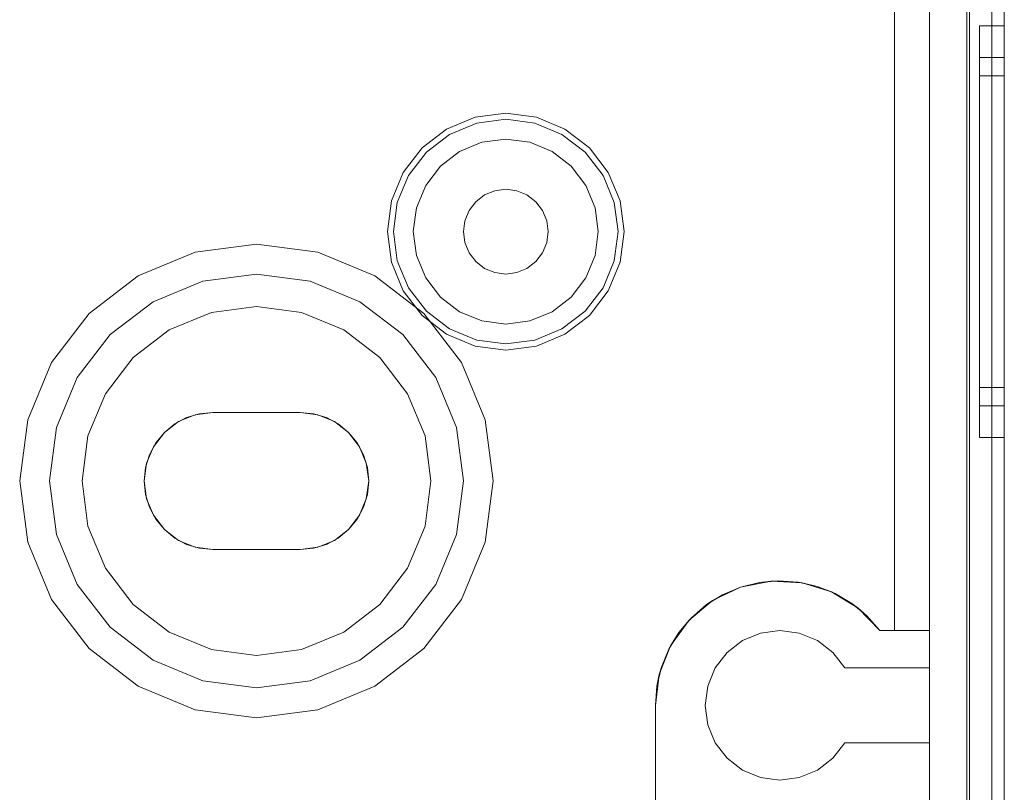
# Model space of a CAD drawing. Extents: x -620 to 300, y 62 to 1112.
# Tile 14 of 200: x -455.17 to -454.38, y 365.016 to 365.636. Entities that reach past the tile are written whole.
import ezdxf

# ---------------------------------------------------------------- set-up
doc = ezdxf.new("R2010")
doc.units = 0
doc.layers.get('0').update_dxf_attribs({"lineweight": 13})

# ---------------------------------------------------------------- blocks, each defined once
blk = doc.blocks.new('Blockreferenz-A06CPVPRL0')
at = {"color": 9, "linetype": 'ByBlock', "lineweight": -2, "ltscale": 0.13, "true_color": 0xc1c9c4}
for p, q in [((-454.40834, 368.11551), (-454.40834, 364.81551)), ((-454.38034, 364.81551), (-454.38034, 368.11551)), ((-454.38034, 364.81551), (-454.38034, 368.11551)), ((-454.39034, 367.99551), (-454.39034, 364.93551)), ((-454.39034, 364.93551), (-454.39034, 367.99551)), ((-454.38034, 364.93551), (-454.38034, 367.99551)), ((-454.38034, 367.99551), (-454.38034, 364.93551)), ((-454.44034, 367.93951), (-454.44034, 364.99151)), ((-454.40834, 364.99151), (-454.40834, 367.93951)), ((-454.39034, 366.46551), (-454.39034, 364.92551)), ((-454.39034, 366.46551), (-454.39034, 364.92551)), ((-454.38034, 364.92551), (-454.38034, 366.46551)), ((-454.38034, 366.46551), (-454.38034, 364.92551)), ((-454.44034, 365.14551), (-454.44034, 366.20051)), ((-454.41034, 366.16551), (-454.41034, 364.81551)), ((-454.46834, 365.14551), (-454.46834, 366.04845)), ((-454.46834, 366.04845), (-454.46834, 365.14551)), ((-454.38034, 365.63051), (-454.40034, 365.63051)), ((-454.40034, 365.63051), (-454.40034, 365.62488)), ((-454.40034, 365.63051), (-454.40034, 365.62488)), ((-454.38034, 365.62488), (-454.38034, 365.63051)), ((-454.38034, 365.63051), (-454.38034, 365.62488)), ((-454.40034, 365.62488), (-454.40034, 365.6084)), ((-454.40034, 365.62488), (-454.40034, 365.6084)), ((-454.38034, 365.6084), (-454.38034, 365.62488)), ((-454.38034, 365.62488), (-454.38034, 365.6084)), ((-454.40034, 365.6084), (-454.40034, 365.58218)), ((-454.40034, 365.6084), (-454.40034, 365.58218)), ((-454.38034, 365.60511), (-454.40034, 365.60511)), ((-454.40034, 365.60511), (-454.40034, 365.60035)), ((-454.40034, 365.60511), (-454.40034, 365.60035)), ((-454.38034, 365.58218), (-454.38034, 365.6084)), ((-454.38034, 365.6084), (-454.38034, 365.58218)), ((-454.38034, 365.60242), (-454.38034, 365.60511)), ((-454.38034, 365.60511), (-454.38034, 365.60242)), ((-454.40034, 365.60035), (-454.40034, 365.5864)), ((-454.40034, 365.60035), (-454.40034, 365.5864)), ((-454.38034, 365.59448), (-454.38034, 365.60242)), ((-454.38034, 365.60242), (-454.38034, 365.59448)), ((-454.38034, 365.59051), (-454.40034, 365.59051)), ((-454.40034, 365.59051), (-454.40034, 365.58625)), ((-454.40034, 365.59051), (-454.40034, 365.58625)), ((-454.38034, 365.58158), (-454.38034, 365.59448)), ((-454.38034, 365.59448), (-454.38034, 365.58158)), ((-454.38034, 365.58811), (-454.38034, 365.59051)), ((-454.38034, 365.59051), (-454.38034, 365.58811)), ((-454.40034, 365.5864), (-454.40034, 365.56422)), ((-454.40034, 365.5864), (-454.40034, 365.56422)), ((-454.40034, 365.58625), (-454.40034, 365.57376)), ((-454.40034, 365.58625), (-454.40034, 365.57376)), ((-454.40034, 365.58218), (-454.40034, 365.54801)), ((-454.40034, 365.58218), (-454.40034, 365.54801)), ((-454.38034, 365.58099), (-454.38034, 365.58811)), ((-454.38034, 365.58811), (-454.38034, 365.58099)), ((-454.38034, 365.54801), (-454.38034, 365.58218)), ((-454.38034, 365.58218), (-454.38034, 365.54801)), ((-454.38034, 365.56422), (-454.38034, 365.58158)), ((-454.38034, 365.58158), (-454.38034, 365.56422)), ((-454.38034, 365.56944), (-454.38034, 365.58099)), ((-454.38034, 365.58099), (-454.38034, 365.56944)), ((-454.40034, 365.57376), (-454.40034, 365.5539)), ((-454.40034, 365.57376), (-454.40034, 365.5539)), ((-454.38034, 365.5539), (-454.38034, 365.56944)), ((-454.38034, 365.56944), (-454.38034, 365.5539)), ((-454.80493, 365.55727), (-454.82784, 365.54778)), ((-454.78034, 365.56051), (-454.80493, 365.55727)), ((-454.75576, 365.55727), (-454.78034, 365.56051)), ((-454.73284, 365.54778), (-454.75576, 365.55727)), ((-454.40034, 365.56422), (-454.40034, 365.53531)), ((-454.40034, 365.56422), (-454.40034, 365.53531)), ((-454.38034, 365.54306), (-454.38034, 365.56422)), ((-454.38034, 365.56422), (-454.38034, 365.54306)), ((-454.8254, 365.54355), (-454.80367, 365.55255)), ((-454.80367, 365.55255), (-454.78034, 365.55562)), ((-454.78034, 365.55562), (-454.75702, 365.55255)), ((-454.75702, 365.55255), (-454.73529, 365.54355)), ((-454.40034, 365.5539), (-454.40034, 365.52801)), ((-454.40034, 365.5539), (-454.40034, 365.52801)), ((-454.38034, 365.53495), (-454.38034, 365.5539)), ((-454.38034, 365.5539), (-454.38034, 365.53495)), ((-454.82784, 365.54778), (-454.84752, 365.53268)), ((-454.84406, 365.52923), (-454.8254, 365.54355)), ((-454.73529, 365.54355), (-454.71663, 365.52923)), ((-454.71317, 365.53268), (-454.73284, 365.54778)), ((-454.40034, 365.54801), (-454.40034, 365.50821)), ((-454.40034, 365.54801), (-454.40034, 365.50821)), ((-454.38034, 365.50821), (-454.38034, 365.54801)), ((-454.38034, 365.54801), (-454.38034, 365.50821)), ((-454.38034, 365.51893), (-454.38034, 365.54306)), ((-454.38034, 365.54306), (-454.38034, 365.51893)), ((-454.79955, 365.53718), (-454.81744, 365.52977)), ((-454.79955, 365.53718), (-454.81744, 365.52977)), ((-454.78034, 365.53971), (-454.79955, 365.53718)), ((-454.78034, 365.53971), (-454.79955, 365.53718)), ((-454.76114, 365.53718), (-454.78034, 365.53971)), ((-454.76114, 365.53718), (-454.78034, 365.53971)), ((-454.74324, 365.52977), (-454.76114, 365.53718)), ((-454.74324, 365.52977), (-454.76114, 365.53718)), ((-454.40034, 365.53531), (-454.40034, 365.50164)), ((-454.40034, 365.53531), (-454.40034, 365.50164)), ((-454.38034, 365.51334), (-454.38034, 365.53495)), ((-454.38034, 365.53495), (-454.38034, 365.51334)), ((-454.84752, 365.53268), (-454.86262, 365.51301)), ((-454.85838, 365.51056), (-454.84406, 365.52923)), ((-454.81744, 365.52977), (-454.83281, 365.51797)), ((-454.81744, 365.52977), (-454.83281, 365.51797)), ((-454.72788, 365.51797), (-454.74324, 365.52977)), ((-454.72788, 365.51797), (-454.74324, 365.52977)), ((-454.71663, 365.52923), (-454.70231, 365.51056)), ((-454.69807, 365.51301), (-454.71317, 365.53268)), ((-454.40034, 365.52801), (-454.40034, 365.49786)), ((-454.40034, 365.52801), (-454.40034, 365.49786)), ((-454.83281, 365.51797), (-454.8446, 365.50261)), ((-454.83281, 365.51797), (-454.8446, 365.50261)), ((-454.71608, 365.50261), (-454.72788, 365.51797)), ((-454.71608, 365.50261), (-454.72788, 365.51797)), ((-454.38034, 365.49274), (-454.38034, 365.51893)), ((-454.38034, 365.51893), (-454.38034, 365.49274)), ((-454.86262, 365.51301), (-454.87211, 365.49009)), ((-454.86738, 365.48883), (-454.85838, 365.51056)), ((-454.70231, 365.51056), (-454.6933, 365.48883)), ((-454.68858, 365.49009), (-454.69807, 365.51301)), ((-454.38034, 365.48989), (-454.38034, 365.51334)), ((-454.38034, 365.51334), (-454.38034, 365.48989)), ((-454.8446, 365.50261), (-454.85202, 365.48471)), ((-454.8446, 365.50261), (-454.85202, 365.48471)), ((-454.70867, 365.48471), (-454.71608, 365.50261)), ((-454.70867, 365.48471), (-454.71608, 365.50261)), ((-454.40034, 365.50821), (-454.40034, 365.46551)), ((-454.40034, 365.50821), (-454.40034, 365.46551)), ((-454.40034, 365.50164), (-454.40034, 365.46551)), ((-454.40034, 365.50164), (-454.40034, 365.46551)), ((-454.38034, 365.46551), (-454.38034, 365.50821)), ((-454.38034, 365.50821), (-454.38034, 365.46551)), ((-454.79734, 365.49495), (-454.80439, 365.48955)), ((-454.80439, 365.48955), (-454.79734, 365.49495)), ((-454.78914, 365.49835), (-454.79734, 365.49495)), ((-454.79734, 365.49495), (-454.78914, 365.49835)), ((-454.78034, 365.49951), (-454.78914, 365.49835)), ((-454.78914, 365.49835), (-454.78034, 365.49951)), ((-454.77154, 365.49835), (-454.78034, 365.49951)), ((-454.78034, 365.49951), (-454.77154, 365.49835)), ((-454.76334, 365.49495), (-454.77154, 365.49835)), ((-454.77154, 365.49835), (-454.76334, 365.49495)), ((-454.7563, 365.48955), (-454.76334, 365.49495)), ((-454.76334, 365.49495), (-454.7563, 365.48955)), ((-454.40034, 365.49786), (-454.40034, 365.46551)), ((-454.40034, 365.49786), (-454.40034, 365.46551)), ((-454.87211, 365.49009), (-454.87534, 365.46551)), ((-454.87045, 365.46551), (-454.86738, 365.48883)), ((-454.80439, 365.48955), (-454.80979, 365.48251)), ((-454.80979, 365.48251), (-454.80439, 365.48955)), ((-454.7509, 365.48251), (-454.7563, 365.48955)), ((-454.7563, 365.48955), (-454.7509, 365.48251)), ((-454.6933, 365.48883), (-454.69023, 365.46551)), ((-454.68534, 365.46551), (-454.68858, 365.49009)), ((-454.38034, 365.46551), (-454.38034, 365.49274)), ((-454.38034, 365.49274), (-454.38034, 365.46551)), ((-454.38034, 365.46551), (-454.38034, 365.48989)), ((-454.38034, 365.48989), (-454.38034, 365.46551)), ((-454.85202, 365.48471), (-454.85454, 365.46551)), ((-454.85202, 365.48471), (-454.85454, 365.46551)), ((-454.80979, 365.48251), (-454.81319, 365.47431)), ((-454.81319, 365.47431), (-454.80979, 365.48251)), ((-454.7475, 365.47431), (-454.7509, 365.48251)), ((-454.7509, 365.48251), (-454.7475, 365.47431)), ((-454.70614, 365.46551), (-454.70867, 365.48471)), ((-454.70614, 365.46551), (-454.70867, 365.48471)), ((-454.81319, 365.47431), (-454.81434, 365.46551)), ((-454.81434, 365.46551), (-454.81319, 365.47431)), ((-454.74634, 365.46551), (-454.7475, 365.47431)), ((-454.7475, 365.47431), (-454.74634, 365.46551)), ((-454.87534, 365.46551), (-454.87211, 365.44092)), ((-454.86738, 365.44218), (-454.87045, 365.46551)), ((-454.85454, 365.46551), (-454.85202, 365.4463)), ((-454.85454, 365.46551), (-454.85202, 365.4463)), ((-454.81434, 365.46551), (-454.81319, 365.45671)), ((-454.81319, 365.45671), (-454.81434, 365.46551)), ((-454.7475, 365.45671), (-454.74634, 365.46551)), ((-454.74634, 365.46551), (-454.7475, 365.45671)), ((-454.70867, 365.4463), (-454.70614, 365.46551)), ((-454.70867, 365.4463), (-454.70614, 365.46551)), ((-454.69023, 365.46551), (-454.6933, 365.44218)), ((-454.68858, 365.44092), (-454.68534, 365.46551)), ((-454.40034, 365.46551), (-454.40034, 365.42938)), ((-454.40034, 365.46551), (-454.40034, 365.4228)), ((-454.40034, 365.46551), (-454.40034, 365.43315)), ((-454.40034, 365.46551), (-454.40034, 365.42938)), ((-454.40034, 365.46551), (-454.40034, 365.4228)), ((-454.40034, 365.46551), (-454.40034, 365.43315)), ((-454.38034, 365.43827), (-454.38034, 365.46551)), ((-454.38034, 365.4228), (-454.38034, 365.46551)), ((-454.38034, 365.44112), (-454.38034, 365.46551)), ((-454.38034, 365.46551), (-454.38034, 365.43827)), ((-454.38034, 365.46551), (-454.38034, 365.4228)), ((-454.38034, 365.46551), (-454.38034, 365.44112)), ((-454.98034, 365.45551), (-455.02952, 365.44903)), ((-454.98034, 365.45551), (-455.02952, 365.44903)), ((-454.93117, 365.44903), (-454.98034, 365.45551)), ((-454.93117, 365.44903), (-454.98034, 365.45551)), ((-454.81319, 365.45671), (-454.80979, 365.44851)), ((-454.80979, 365.44851), (-454.81319, 365.45671)), ((-454.7509, 365.44851), (-454.7475, 365.45671)), ((-454.7475, 365.45671), (-454.7509, 365.44851)), ((-455.02952, 365.44903), (-455.07534, 365.43005)), ((-455.02952, 365.44903), (-455.07534, 365.43005)), ((-454.88534, 365.43005), (-454.93117, 365.44903)), ((-454.88534, 365.43005), (-454.93117, 365.44903)), ((-454.85202, 365.4463), (-454.8446, 365.42841)), ((-454.85202, 365.4463), (-454.8446, 365.42841)), ((-454.80979, 365.44851), (-454.80439, 365.44147)), ((-454.80439, 365.44147), (-454.80979, 365.44851)), ((-454.7563, 365.44147), (-454.7509, 365.44851)), ((-454.7509, 365.44851), (-454.7563, 365.44147)), ((-454.71608, 365.42841), (-454.70867, 365.4463)), ((-454.71608, 365.42841), (-454.70867, 365.4463)), ((-454.87211, 365.44092), (-454.86262, 365.41801)), ((-454.85838, 365.42045), (-454.86738, 365.44218)), ((-454.80439, 365.44147), (-454.79734, 365.43606)), ((-454.79734, 365.43606), (-454.80439, 365.44147)), ((-454.76334, 365.43606), (-454.7563, 365.44147)), ((-454.7563, 365.44147), (-454.76334, 365.43606)), ((-454.6933, 365.44218), (-454.70231, 365.42045)), ((-454.69807, 365.41801), (-454.68858, 365.44092)), ((-454.38034, 365.41767), (-454.38034, 365.44112)), ((-454.38034, 365.44112), (-454.38034, 365.41767)), ((-454.38034, 365.41208), (-454.38034, 365.43827)), ((-454.38034, 365.43827), (-454.38034, 365.41208)), ((-455.02331, 365.42585), (-454.98034, 365.43151)), ((-454.98034, 365.43151), (-455.02331, 365.42585)), ((-454.98034, 365.43151), (-454.93738, 365.42585)), ((-454.93738, 365.42585), (-454.98034, 365.43151)), ((-454.79734, 365.43606), (-454.78914, 365.43267)), ((-454.78914, 365.43267), (-454.79734, 365.43606)), ((-454.78914, 365.43267), (-454.78034, 365.43151)), ((-454.78034, 365.43151), (-454.78914, 365.43267)), ((-454.78034, 365.43151), (-454.77154, 365.43267)), ((-454.77154, 365.43267), (-454.78034, 365.43151)), ((-454.77154, 365.43267), (-454.76334, 365.43606)), ((-454.76334, 365.43606), (-454.77154, 365.43267)), ((-454.40034, 365.43315), (-454.40034, 365.40301)), ((-454.40034, 365.43315), (-454.40034, 365.40301)), ((-455.07534, 365.43005), (-455.11469, 365.39986)), ((-455.07534, 365.43005), (-455.11469, 365.39986)), ((-455.06334, 365.40927), (-455.02331, 365.42585)), ((-455.02331, 365.42585), (-455.06334, 365.40927)), ((-454.93738, 365.42585), (-454.89734, 365.40927)), ((-454.89734, 365.40927), (-454.93738, 365.42585)), ((-454.84599, 365.39986), (-454.88534, 365.43005)), ((-454.84599, 365.39986), (-454.88534, 365.43005)), ((-454.8446, 365.42841), (-454.83281, 365.41304)), ((-454.8446, 365.42841), (-454.83281, 365.41304)), ((-454.72788, 365.41304), (-454.71608, 365.42841)), ((-454.72788, 365.41304), (-454.71608, 365.42841)), ((-454.40034, 365.42938), (-454.40034, 365.39571)), ((-454.40034, 365.42938), (-454.40034, 365.39571)), ((-454.40034, 365.4228), (-454.40034, 365.38301)), ((-454.40034, 365.4228), (-454.40034, 365.38301)), ((-454.38034, 365.38301), (-454.38034, 365.4228)), ((-454.38034, 365.4228), (-454.38034, 365.38301)), ((-454.86262, 365.41801), (-454.84752, 365.39833)), ((-454.84406, 365.40179), (-454.85838, 365.42045)), ((-454.70231, 365.42045), (-454.71663, 365.40179)), ((-454.71317, 365.39833), (-454.69807, 365.41801)), ((-454.38034, 365.39606), (-454.38034, 365.41767)), ((-454.38034, 365.41767), (-454.38034, 365.39606)), ((-455.09772, 365.38289), (-455.06334, 365.40927)), ((-455.06334, 365.40927), (-455.09772, 365.38289)), ((-454.89734, 365.40927), (-454.86296, 365.38289)), ((-454.86296, 365.38289), (-454.89734, 365.40927)), ((-454.83281, 365.41304), (-454.81744, 365.40125)), ((-454.83281, 365.41304), (-454.81744, 365.40125)), ((-454.74324, 365.40125), (-454.72788, 365.41304)), ((-454.74324, 365.40125), (-454.72788, 365.41304)), ((-454.38034, 365.38795), (-454.38034, 365.41208)), ((-454.38034, 365.41208), (-454.38034, 365.38795)), ((-455.11469, 365.39986), (-455.14489, 365.36051)), ((-455.11469, 365.39986), (-455.14489, 365.36051)), ((-455.01658, 365.40074), (-455.05034, 365.38675)), ((-455.05034, 365.38675), (-455.01658, 365.40074)), ((-454.98034, 365.40551), (-455.01658, 365.40074)), ((-455.01658, 365.40074), (-454.98034, 365.40551)), ((-454.94411, 365.40074), (-454.98034, 365.40551)), ((-454.98034, 365.40551), (-454.94411, 365.40074)), ((-454.91034, 365.38675), (-454.94411, 365.40074)), ((-454.94411, 365.40074), (-454.91034, 365.38675)), ((-454.8158, 365.36051), (-454.84599, 365.39986)), ((-454.8158, 365.36051), (-454.84599, 365.39986)), ((-454.8254, 365.38747), (-454.84406, 365.40179)), ((-454.81744, 365.40125), (-454.79955, 365.39384)), ((-454.81744, 365.40125), (-454.79955, 365.39384)), ((-454.76114, 365.39384), (-454.74324, 365.40125)), ((-454.76114, 365.39384), (-454.74324, 365.40125)), ((-454.71663, 365.40179), (-454.73529, 365.38747)), ((-454.40034, 365.40301), (-454.40034, 365.37712)), ((-454.40034, 365.40301), (-454.40034, 365.37712)), ((-454.84752, 365.39833), (-454.82784, 365.38323)), ((-454.79955, 365.39384), (-454.78034, 365.39131)), ((-454.79955, 365.39384), (-454.78034, 365.39131)), ((-454.78034, 365.39131), (-454.76114, 365.39384)), ((-454.78034, 365.39131), (-454.76114, 365.39384)), ((-454.73284, 365.38323), (-454.71317, 365.39833)), ((-454.40034, 365.39571), (-454.40034, 365.36679)), ((-454.40034, 365.39571), (-454.40034, 365.36679)), ((-454.38034, 365.37712), (-454.38034, 365.39606)), ((-454.38034, 365.39606), (-454.38034, 365.37712)), ((-455.05034, 365.38675), (-455.07934, 365.3645)), ((-455.07934, 365.3645), (-455.05034, 365.38675)), ((-454.88135, 365.3645), (-454.91034, 365.38675)), ((-454.91034, 365.38675), (-454.88135, 365.3645)), ((-454.82784, 365.38323), (-454.80493, 365.37374)), ((-454.80367, 365.37847), (-454.8254, 365.38747)), ((-454.73529, 365.38747), (-454.75702, 365.37847)), ((-454.75576, 365.37374), (-454.73284, 365.38323)), ((-454.40034, 365.38301), (-454.40034, 365.34883)), ((-454.40034, 365.38301), (-454.40034, 365.34883)), ((-454.38034, 365.36679), (-454.38034, 365.38795)), ((-454.38034, 365.38795), (-454.38034, 365.36679)), ((-454.38034, 365.34883), (-454.38034, 365.38301)), ((-454.38034, 365.38301), (-454.38034, 365.34883)), ((-455.1241, 365.34851), (-455.09772, 365.38289)), ((-455.09772, 365.38289), (-455.1241, 365.34851)), ((-454.86296, 365.38289), (-454.83658, 365.34851)), ((-454.83658, 365.34851), (-454.86296, 365.38289)), ((-454.78034, 365.3754), (-454.80367, 365.37847)), ((-454.75702, 365.37847), (-454.78034, 365.3754)), ((-454.40034, 365.37712), (-454.40034, 365.35725)), ((-454.40034, 365.37712), (-454.40034, 365.35725)), ((-454.38034, 365.36157), (-454.38034, 365.37712)), ((-454.38034, 365.37712), (-454.38034, 365.36157)), ((-454.80493, 365.37374), (-454.78034, 365.37051)), ((-454.78034, 365.37051), (-454.75576, 365.37374)), ((-455.14489, 365.36051), (-455.16387, 365.31468)), ((-455.14489, 365.36051), (-455.16387, 365.31468)), ((-455.07934, 365.3645), (-455.10159, 365.33551)), ((-455.10159, 365.33551), (-455.07934, 365.3645)), ((-454.8591, 365.33551), (-454.88135, 365.3645)), ((-454.88135, 365.3645), (-454.8591, 365.33551)), ((-454.79682, 365.31468), (-454.8158, 365.36051)), ((-454.79682, 365.31468), (-454.8158, 365.36051)), ((-454.40034, 365.36679), (-454.40034, 365.34461)), ((-454.40034, 365.36679), (-454.40034, 365.34461)), ((-454.38034, 365.34943), (-454.38034, 365.36679)), ((-454.38034, 365.36679), (-454.38034, 365.34943)), ((-454.38034, 365.35002), (-454.38034, 365.36157)), ((-454.38034, 365.36157), (-454.38034, 365.35002)), ((-454.40034, 365.35725), (-454.40034, 365.34477)), ((-454.40034, 365.35725), (-454.40034, 365.34477)), ((-455.14069, 365.30847), (-455.1241, 365.34851)), ((-455.1241, 365.34851), (-455.14069, 365.30847)), ((-454.83658, 365.34851), (-454.82, 365.30847)), ((-454.82, 365.30847), (-454.83658, 365.34851)), ((-454.40034, 365.34883), (-454.40034, 365.32261)), ((-454.40034, 365.34883), (-454.40034, 365.32261)), ((-454.40034, 365.34477), (-454.40034, 365.34051)), ((-454.40034, 365.34477), (-454.40034, 365.34051)), ((-454.40034, 365.34461), (-454.40034, 365.33066)), ((-454.40034, 365.34461), (-454.40034, 365.33066)), ((-454.38034, 365.34291), (-454.38034, 365.35002)), ((-454.38034, 365.35002), (-454.38034, 365.34291)), ((-454.38034, 365.33653), (-454.38034, 365.34943)), ((-454.38034, 365.34943), (-454.38034, 365.33653)), ((-454.38034, 365.32261), (-454.38034, 365.34883)), ((-454.38034, 365.34883), (-454.38034, 365.32261)), ((-455.10159, 365.33551), (-455.11557, 365.30174)), ((-455.11557, 365.30174), (-455.10159, 365.33551)), ((-454.84511, 365.30174), (-454.8591, 365.33551)), ((-454.8591, 365.33551), (-454.84511, 365.30174)), ((-454.40034, 365.34051), (-454.38034, 365.34051)), ((-454.38034, 365.34051), (-454.38034, 365.34291)), ((-454.38034, 365.34291), (-454.38034, 365.34051)), ((-454.38034, 365.32859), (-454.38034, 365.33653)), ((-454.38034, 365.33653), (-454.38034, 365.32859)), ((-454.40034, 365.33066), (-454.40034, 365.32591)), ((-454.40034, 365.33066), (-454.40034, 365.32591)), ((-454.38034, 365.32591), (-454.38034, 365.32859)), ((-454.38034, 365.32859), (-454.38034, 365.32591)), ((-455.01534, 365.32051), (-455.02958, 365.31863)), ((-455.01534, 365.32051), (-455.02958, 365.31863)), ((-455.02607, 365.31945), (-455.01534, 365.32051)), ((-455.01534, 365.32051), (-455.02607, 365.31945)), ((-455.01534, 365.32051), (-454.98034, 365.32051)), ((-454.98034, 365.32051), (-455.01534, 365.32051)), ((-454.94534, 365.32051), (-455.01534, 365.32051)), ((-454.94534, 365.32051), (-455.01534, 365.32051)), ((-455.01534, 365.32051), (-455.01534, 365.32051)), ((-455.01534, 365.32051), (-455.01534, 365.32051)), ((-454.98034, 365.32051), (-454.94534, 365.32051)), ((-454.94534, 365.32051), (-454.98034, 365.32051)), ((-454.94534, 365.32051), (-454.93461, 365.31945)), ((-454.93461, 365.31945), (-454.94534, 365.32051)), ((-454.93111, 365.31863), (-454.94534, 365.32051)), ((-454.94534, 365.32051), (-454.94534, 365.32051)), ((-454.93111, 365.31863), (-454.94534, 365.32051)), ((-454.94534, 365.32051), (-454.94534, 365.32051)), ((-454.40034, 365.32591), (-454.38034, 365.32591)), ((-454.40034, 365.32261), (-454.40034, 365.30613)), ((-454.40034, 365.32261), (-454.40034, 365.30613)), ((-454.38034, 365.30613), (-454.38034, 365.32261)), ((-454.38034, 365.32261), (-454.38034, 365.30613)), ((-455.16387, 365.31468), (-455.17034, 365.26551)), ((-455.16387, 365.31468), (-455.17034, 365.26551)), ((-455.04284, 365.31314), (-455.05423, 365.3044)), ((-455.04284, 365.31314), (-455.05423, 365.3044)), ((-455.0459, 365.31124), (-455.03639, 365.31632)), ((-455.03639, 365.31632), (-455.0459, 365.31124)), ((-455.02958, 365.31863), (-455.04284, 365.31314)), ((-455.02958, 365.31863), (-455.04284, 365.31314)), ((-455.03639, 365.31632), (-455.02607, 365.31945)), ((-455.02607, 365.31945), (-455.03639, 365.31632)), ((-454.93461, 365.31945), (-454.9243, 365.31632)), ((-454.9243, 365.31632), (-454.93461, 365.31945)), ((-454.91784, 365.31314), (-454.93111, 365.31863)), ((-454.91784, 365.31314), (-454.93111, 365.31863)), ((-454.9243, 365.31632), (-454.91479, 365.31124)), ((-454.91479, 365.31124), (-454.9243, 365.31632)), ((-454.90645, 365.3044), (-454.91784, 365.31314)), ((-454.90645, 365.3044), (-454.91784, 365.31314)), ((-454.79034, 365.26551), (-454.79682, 365.31468)), ((-454.79034, 365.26551), (-454.79682, 365.31468)), ((-455.14634, 365.26551), (-455.14069, 365.30847)), ((-455.14069, 365.30847), (-455.14634, 365.26551)), ((-455.05423, 365.3044), (-455.06298, 365.29301)), ((-455.05423, 365.3044), (-455.06298, 365.29301)), ((-455.06107, 365.29606), (-455.05423, 365.3044)), ((-455.05423, 365.3044), (-455.06107, 365.29606)), ((-455.05423, 365.3044), (-455.0459, 365.31124)), ((-455.0459, 365.31124), (-455.05423, 365.3044)), ((-454.91479, 365.31124), (-454.90645, 365.3044)), ((-454.90645, 365.3044), (-454.91479, 365.31124)), ((-454.90645, 365.3044), (-454.89961, 365.29606)), ((-454.89961, 365.29606), (-454.90645, 365.3044)), ((-454.89771, 365.29301), (-454.90645, 365.3044)), ((-454.89771, 365.29301), (-454.90645, 365.3044)), ((-454.82, 365.30847), (-454.81434, 365.26551)), ((-454.81434, 365.26551), (-454.82, 365.30847)), ((-454.40034, 365.30613), (-454.40034, 365.30051)), ((-454.40034, 365.30613), (-454.40034, 365.30051)), ((-454.38034, 365.30051), (-454.38034, 365.30613)), ((-454.38034, 365.30613), (-454.38034, 365.30051)), ((-455.11557, 365.30174), (-455.12034, 365.26551)), ((-455.12034, 365.26551), (-455.11557, 365.30174)), ((-455.06616, 365.28655), (-455.06107, 365.29606)), ((-455.06107, 365.29606), (-455.06616, 365.28655)), ((-454.89961, 365.29606), (-454.89453, 365.28655)), ((-454.89453, 365.28655), (-454.89961, 365.29606)), ((-454.84034, 365.26551), (-454.84511, 365.30174)), ((-454.84511, 365.30174), (-454.84034, 365.26551)), ((-454.40034, 365.30051), (-454.38034, 365.30051)), ((-455.06298, 365.29301), (-455.06847, 365.27974)), ((-455.06298, 365.29301), (-455.06847, 365.27974)), ((-454.89222, 365.27974), (-454.89771, 365.29301)), ((-454.89222, 365.27974), (-454.89771, 365.29301)), ((-455.06929, 365.27624), (-455.06616, 365.28655)), ((-455.06616, 365.28655), (-455.06929, 365.27624)), ((-454.89453, 365.28655), (-454.8914, 365.27624)), ((-454.8914, 365.27624), (-454.89453, 365.28655)), ((-455.06847, 365.27974), (-455.07034, 365.26551)), ((-455.06847, 365.27974), (-455.07034, 365.26551)), ((-455.07034, 365.26551), (-455.06929, 365.27624)), ((-455.06929, 365.27624), (-455.07034, 365.26551)), ((-454.89034, 365.26551), (-454.89222, 365.27974)), ((-454.89034, 365.26551), (-454.89222, 365.27974)), ((-454.8914, 365.27624), (-454.89034, 365.26551)), ((-454.89034, 365.26551), (-454.8914, 365.27624)), ((-455.17034, 365.26551), (-455.16387, 365.21633)), ((-455.17034, 365.26551), (-455.16387, 365.21633)), ((-455.14069, 365.22254), (-455.14634, 365.26551)), ((-455.14634, 365.26551), (-455.14069, 365.22254)), ((-455.12034, 365.26551), (-455.11557, 365.22927)), ((-455.11557, 365.22927), (-455.12034, 365.26551)), ((-455.06929, 365.25478), (-455.07034, 365.26551)), ((-455.07034, 365.26551), (-455.06929, 365.25478)), ((-455.07034, 365.26551), (-455.06847, 365.25127)), ((-455.07034, 365.26551), (-455.06847, 365.25127)), ((-454.89222, 365.25127), (-454.89034, 365.26551)), ((-454.89222, 365.25127), (-454.89034, 365.26551)), ((-454.89034, 365.26551), (-454.8914, 365.25478)), ((-454.8914, 365.25478), (-454.89034, 365.26551)), ((-454.84511, 365.22927), (-454.84034, 365.26551)), ((-454.84034, 365.26551), (-454.84511, 365.22927)), ((-454.81434, 365.26551), (-454.82, 365.22254)), ((-454.82, 365.22254), (-454.81434, 365.26551)), ((-454.79682, 365.21633), (-454.79034, 365.26551)), ((-454.79682, 365.21633), (-454.79034, 365.26551)), ((-455.06616, 365.24446), (-455.06929, 365.25478)), ((-455.06929, 365.25478), (-455.06616, 365.24446)), ((-455.06847, 365.25127), (-455.06298, 365.23801)), ((-455.06847, 365.25127), (-455.06298, 365.23801)), ((-454.89771, 365.23801), (-454.89222, 365.25127)), ((-454.89771, 365.23801), (-454.89222, 365.25127)), ((-454.8914, 365.25478), (-454.89453, 365.24446)), ((-454.89453, 365.24446), (-454.8914, 365.25478)), ((-455.06107, 365.23495), (-455.06616, 365.24446)), ((-455.06616, 365.24446), (-455.06107, 365.23495)), ((-454.89453, 365.24446), (-454.89961, 365.23495)), ((-454.89961, 365.23495), (-454.89453, 365.24446)), ((-455.06298, 365.23801), (-455.05423, 365.22662)), ((-455.06298, 365.23801), (-455.05423, 365.22662)), ((-455.05423, 365.22662), (-455.06107, 365.23495)), ((-455.06107, 365.23495), (-455.05423, 365.22662)), ((-454.90645, 365.22662), (-454.89771, 365.23801)), ((-454.90645, 365.22662), (-454.89771, 365.23801)), ((-454.89961, 365.23495), (-454.90645, 365.22662)), ((-454.90645, 365.22662), (-454.89961, 365.23495)), ((-455.11557, 365.22927), (-455.10159, 365.19551)), ((-455.10159, 365.19551), (-455.11557, 365.22927)), ((-455.0459, 365.21978), (-455.05423, 365.22662)), ((-455.05423, 365.22662), (-455.0459, 365.21978)), ((-455.05423, 365.22662), (-455.04284, 365.21788)), ((-455.05423, 365.22662), (-455.04284, 365.21788)), ((-454.91784, 365.21788), (-454.90645, 365.22662)), ((-454.91784, 365.21788), (-454.90645, 365.22662)), ((-454.90645, 365.22662), (-454.91479, 365.21978)), ((-454.91479, 365.21978), (-454.90645, 365.22662)), ((-454.8591, 365.19551), (-454.84511, 365.22927)), ((-454.84511, 365.22927), (-454.8591, 365.19551)), ((-455.1241, 365.18251), (-455.14069, 365.22254)), ((-455.14069, 365.22254), (-455.1241, 365.18251)), ((-455.03639, 365.21469), (-455.0459, 365.21978)), ((-455.0459, 365.21978), (-455.03639, 365.21469)), ((-455.04284, 365.21788), (-455.02958, 365.21238)), ((-455.04284, 365.21788), (-455.02958, 365.21238)), ((-454.93111, 365.21238), (-454.91784, 365.21788)), ((-454.93111, 365.21238), (-454.91784, 365.21788)), ((-454.91479, 365.21978), (-454.9243, 365.21469)), ((-454.9243, 365.21469), (-454.91479, 365.21978)), ((-454.82, 365.22254), (-454.83658, 365.18251)), ((-454.83658, 365.18251), (-454.82, 365.22254)), ((-455.16387, 365.21633), (-455.14489, 365.17051)), ((-455.16387, 365.21633), (-455.14489, 365.17051)), ((-455.02607, 365.21156), (-455.03639, 365.21469)), ((-455.03639, 365.21469), (-455.02607, 365.21156)), ((-455.02958, 365.21238), (-455.01534, 365.21051)), ((-455.02958, 365.21238), (-455.01534, 365.21051)), ((-455.01534, 365.21051), (-455.02607, 365.21156)), ((-455.02607, 365.21156), (-455.01534, 365.21051)), ((-454.98034, 365.21051), (-455.01534, 365.21051)), ((-455.01534, 365.21051), (-454.98034, 365.21051)), ((-455.01534, 365.21051), (-454.94534, 365.21051)), ((-455.01534, 365.21051), (-455.01534, 365.21051)), ((-455.01534, 365.21051), (-454.94534, 365.21051)), ((-455.01534, 365.21051), (-455.01534, 365.21051)), ((-454.94534, 365.21051), (-454.98034, 365.21051)), ((-454.98034, 365.21051), (-454.94534, 365.21051)), ((-454.94534, 365.21051), (-454.93111, 365.21238)), ((-454.94534, 365.21051), (-454.93111, 365.21238)), ((-454.93461, 365.21156), (-454.94534, 365.21051)), ((-454.94534, 365.21051), (-454.93461, 365.21156)), ((-454.94534, 365.21051), (-454.94534, 365.21051)), ((-454.94534, 365.21051), (-454.94534, 365.21051)), ((-454.9243, 365.21469), (-454.93461, 365.21156)), ((-454.93461, 365.21156), (-454.9243, 365.21469)), ((-454.8158, 365.17051), (-454.79682, 365.21633)), ((-454.8158, 365.17051), (-454.79682, 365.21633)), ((-455.10159, 365.19551), (-455.07934, 365.16651)), ((-455.07934, 365.16651), (-455.10159, 365.19551)), ((-454.88135, 365.16651), (-454.8591, 365.19551)), ((-454.8591, 365.19551), (-454.88135, 365.16651)), ((-454.56129, 365.1855), (-454.57683, 365.18414)), ((-454.56129, 365.1855), (-454.56753, 365.18525)), ((-454.54573, 365.18443), (-454.56129, 365.1855)), ((-455.09772, 365.14813), (-455.1241, 365.18251)), ((-455.1241, 365.18251), (-455.09772, 365.14813)), ((-454.83658, 365.18251), (-454.86296, 365.14813)), ((-454.86296, 365.14813), (-454.83658, 365.18251)), ((-454.61444, 365.16961), (-454.59197, 365.18038)), ((-454.59197, 365.18038), (-454.60633, 365.1743)), ((-454.59197, 365.18038), (-454.56753, 365.18525)), ((-454.57683, 365.18414), (-454.59197, 365.18038)), ((-454.56753, 365.18525), (-454.57683, 365.18414)), ((-454.56753, 365.18525), (-454.54265, 365.18393)), ((-454.53053, 365.18096), (-454.54573, 365.18443)), ((-454.54265, 365.18393), (-454.54573, 365.18443)), ((-454.54265, 365.18393), (-454.51887, 365.1765)), ((-454.53053, 365.18096), (-454.54265, 365.18393)), ((-454.51605, 365.17516), (-454.53053, 365.18096)), ((-454.51887, 365.1765), (-454.53053, 365.18096)), ((-455.14489, 365.17051), (-455.11469, 365.13116)), ((-455.14489, 365.17051), (-455.11469, 365.13116)), ((-454.84599, 365.13116), (-454.8158, 365.17051)), ((-454.84599, 365.13116), (-454.8158, 365.17051)), ((-454.63355, 365.15363), (-454.61444, 365.16961)), ((-454.60633, 365.1743), (-454.61958, 365.16607)), ((-454.61444, 365.16961), (-454.61958, 365.16607)), ((-454.60633, 365.1743), (-454.61444, 365.16961)), ((-454.51887, 365.1765), (-454.49766, 365.16342)), ((-454.51605, 365.17516), (-454.51887, 365.1765)), ((-454.50265, 365.16718), (-454.51605, 365.17516)), ((-455.07934, 365.16651), (-455.05034, 365.14426)), ((-455.05034, 365.14426), (-455.07934, 365.16651)), ((-454.91034, 365.14426), (-454.88135, 365.16651)), ((-454.88135, 365.16651), (-454.91034, 365.14426)), ((-454.61958, 365.16607), (-454.63139, 365.15588)), ((-454.49065, 365.15722), (-454.50265, 365.16718)), ((-454.49766, 365.16342), (-454.50265, 365.16718)), ((-454.49766, 365.16342), (-454.48034, 365.14551)), ((-454.49065, 365.15722), (-454.49766, 365.16342)), ((-454.63139, 365.15588), (-454.64147, 365.14398)), ((-454.63139, 365.15588), (-454.63355, 365.15363)), ((-454.48034, 365.14551), (-454.49065, 365.15722)), ((-455.06334, 365.12175), (-455.09772, 365.14813)), ((-455.09772, 365.14813), (-455.06334, 365.12175)), ((-454.86296, 365.14813), (-454.89734, 365.12175)), ((-454.89734, 365.12175), (-454.86296, 365.14813)), ((-454.64812, 365.13342), (-454.63355, 365.15363)), ((-454.63355, 365.15363), (-454.64147, 365.14398)), ((-455.05034, 365.14426), (-455.01658, 365.13028)), ((-455.01658, 365.13028), (-455.05034, 365.14426)), ((-454.94411, 365.13028), (-454.91034, 365.14426)), ((-454.91034, 365.14426), (-454.94411, 365.13028)), ((-454.64147, 365.14398), (-454.64957, 365.13065)), ((-454.64147, 365.14398), (-454.64812, 365.13342)), ((-454.57587, 365.14346), (-454.59034, 365.13747)), ((-454.59034, 365.13747), (-454.57587, 365.14346)), ((-454.56034, 365.14551), (-454.57587, 365.14346)), ((-454.57587, 365.14346), (-454.56034, 365.14551)), ((-454.54481, 365.14346), (-454.56034, 365.14551)), ((-454.56034, 365.14551), (-454.54481, 365.14346)), ((-454.53034, 365.13747), (-454.54481, 365.14346)), ((-454.54481, 365.14346), (-454.53034, 365.13747)), ((-454.48034, 365.14551), (-454.46834, 365.14551)), ((-454.44034, 365.14551), (-454.48034, 365.14551)), ((-454.48034, 365.14551), (-454.48034, 365.14551)), ((-454.46834, 365.14551), (-454.44034, 365.14551)), ((-454.46834, 365.14551), (-454.46834, 365.14551)), ((-454.44034, 365.11551), (-454.44034, 365.14551)), ((-454.44034, 365.14551), (-454.44034, 365.14551)), ((-455.11469, 365.13116), (-455.07534, 365.10096)), ((-455.11469, 365.13116), (-455.07534, 365.10096)), ((-455.01658, 365.13028), (-454.98034, 365.12551)), ((-454.98034, 365.12551), (-455.01658, 365.13028)), ((-454.98034, 365.12551), (-454.94411, 365.13028)), ((-454.94411, 365.13028), (-454.98034, 365.12551)), ((-454.88534, 365.10096), (-454.84599, 365.13116)), ((-454.88534, 365.10096), (-454.84599, 365.13116)), ((-454.65724, 365.11023), (-454.64812, 365.13342)), ((-454.64957, 365.13065), (-454.65551, 365.11623)), ((-454.64812, 365.13342), (-454.64957, 365.13065)), ((-454.59034, 365.13747), (-454.60277, 365.12793)), ((-454.60277, 365.12793), (-454.59034, 365.13747)), ((-454.51792, 365.12793), (-454.53034, 365.13747)), ((-454.53034, 365.13747), (-454.51792, 365.12793)), ((-454.60277, 365.12793), (-454.61231, 365.11551)), ((-454.61231, 365.11551), (-454.60277, 365.12793)), ((-454.50838, 365.11551), (-454.51792, 365.12793)), ((-454.51792, 365.12793), (-454.50838, 365.11551)), ((-455.02331, 365.10516), (-455.06334, 365.12175)), ((-455.06334, 365.12175), (-455.02331, 365.10516)), ((-454.89734, 365.12175), (-454.93738, 365.10516)), ((-454.93738, 365.10516), (-454.89734, 365.12175)), ((-454.65551, 365.11623), (-454.65913, 365.10106)), ((-454.65551, 365.11623), (-454.65724, 365.11023)), ((-454.61231, 365.11551), (-454.6183, 365.10104)), ((-454.6183, 365.10104), (-454.61231, 365.11551)), ((-454.44034, 365.11551), (-454.50838, 365.11551)), ((-454.50838, 365.11551), (-454.44034, 365.11551)), ((-454.50838, 365.11551), (-454.50838, 365.11551)), ((-454.44034, 365.05551), (-454.44034, 365.11551)), ((-454.44034, 365.11551), (-454.44034, 365.11551)), ((-454.66034, 365.08551), (-454.65724, 365.11023)), ((-454.65724, 365.11023), (-454.65913, 365.10106)), ((-455.07534, 365.10096), (-455.02952, 365.08198)), ((-455.07534, 365.10096), (-455.02952, 365.08198)), ((-454.98034, 365.09951), (-455.02331, 365.10516)), ((-455.02331, 365.10516), (-454.98034, 365.09951)), ((-454.93738, 365.10516), (-454.98034, 365.09951)), ((-454.98034, 365.09951), (-454.93738, 365.10516)), ((-454.93117, 365.08198), (-454.88534, 365.10096)), ((-454.93117, 365.08198), (-454.88534, 365.10096)), ((-454.65913, 365.10106), (-454.66034, 365.08551)), ((-454.6183, 365.10104), (-454.62034, 365.08551)), ((-454.62034, 365.08551), (-454.6183, 365.10104)), ((-454.66034, 364.87264), (-454.66034, 365.08551)), ((-454.66034, 365.08551), (-454.66034, 364.89077)), ((-454.66034, 365.08551), (-454.66034, 365.08551)), ((-454.62034, 365.08551), (-454.6183, 365.06998)), ((-454.6183, 365.06998), (-454.62034, 365.08551)), ((-455.02952, 365.08198), (-454.98034, 365.07551)), ((-455.02952, 365.08198), (-454.98034, 365.07551)), ((-454.98034, 365.07551), (-454.93117, 365.08198)), ((-454.98034, 365.07551), (-454.93117, 365.08198)), ((-454.6183, 365.06998), (-454.61231, 365.05551)), ((-454.61231, 365.05551), (-454.6183, 365.06998)), ((-454.61231, 365.05551), (-454.60277, 365.04308)), ((-454.60277, 365.04308), (-454.61231, 365.05551)), ((-454.51792, 365.04308), (-454.50838, 365.05551)), ((-454.50838, 365.05551), (-454.51792, 365.04308)), ((-454.50838, 365.05551), (-454.44034, 365.05551)), ((-454.44034, 365.05551), (-454.50838, 365.05551)), ((-454.50838, 365.05551), (-454.50838, 365.05551)), ((-454.44034, 364.99151), (-454.44034, 365.05551)), ((-454.44034, 365.05551), (-454.44034, 365.05551)), ((-454.60277, 365.04308), (-454.59034, 365.03355)), ((-454.59034, 365.03355), (-454.60277, 365.04308)), ((-454.53034, 365.03355), (-454.51792, 365.04308)), ((-454.51792, 365.04308), (-454.53034, 365.03355)), ((-454.59034, 365.03355), (-454.57587, 365.02755)), ((-454.57587, 365.02755), (-454.59034, 365.03355)), ((-454.57587, 365.02755), (-454.56034, 365.02551)), ((-454.56034, 365.02551), (-454.57587, 365.02755)), ((-454.56034, 365.02551), (-454.54481, 365.02755)), ((-454.54481, 365.02755), (-454.56034, 365.02551)), ((-454.54481, 365.02755), (-454.53034, 365.03355)), ((-454.53034, 365.03355), (-454.54481, 365.02755))]:
    blk.add_line(p, q, dxfattribs=at)

msp = doc.modelspace()

# ---------------------------------------------------------------- block references
at = {"ltscale": 0.13}
msp.add_blockref('Blockreferenz-A06CPVPRL0', (0, 0), dxfattribs=at)

doc.saveas('drawing.dxf')
